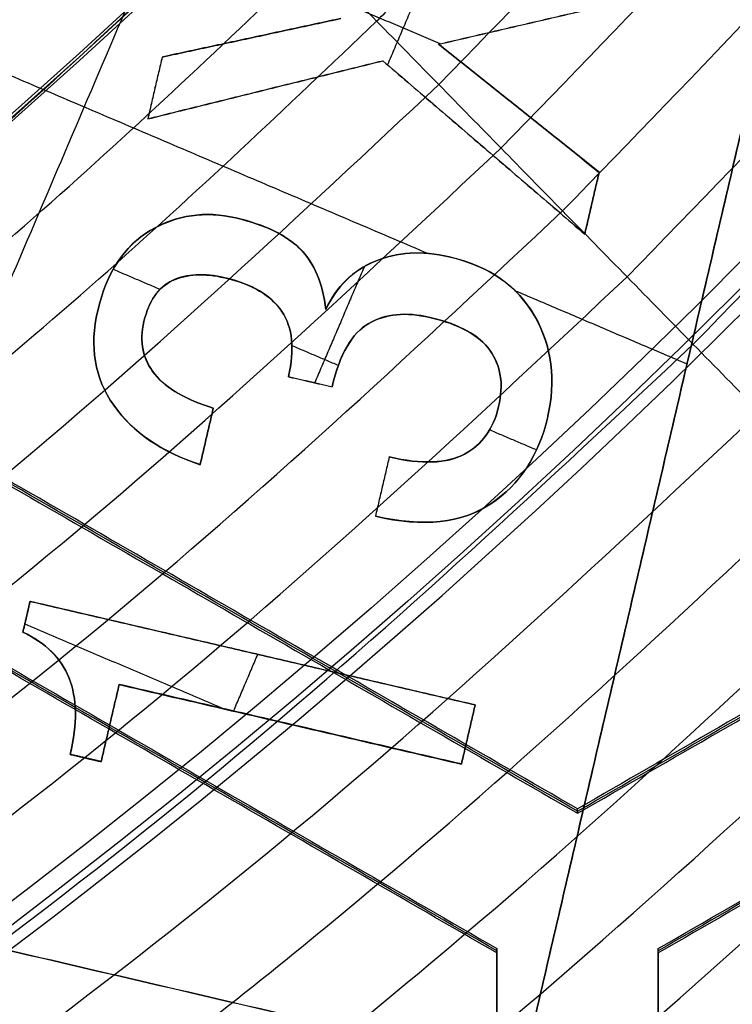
# Model space of a CAD drawing. Header units: millimetres. Extents: x -34.2 to 34.2, y -30.9 to 31.1.
# Tile 40 of 77: x 6.6 to 7.7, y -8.7 to -7.2. Entities that reach past the tile are written whole.
import ezdxf

# ---------------------------------------------------------------- set-up
doc = ezdxf.new("R2010")
doc.units = ezdxf.units.MM
for name, color, linetype, true_color in [('COTAS', 252, 'Continuous', 0x696969), ('IGES level 1', 7, 'Continuous', 0xe5eaed), ('IGES level 14', 7, 'Continuous', 0xffffff), ('IGES level 3', 7, 'Continuous', 0xe5eaed), ('IGES level 5', 7, 'Continuous', 0xe5eaed), ('IGES level 7', 7, 'Continuous', 0xcad1ee), ('IGES level 8', 7, 'Continuous', 0xcad1ee)]:
    doc.layers.add(name, color=color, linetype=linetype, true_color=true_color)

# ---------------------------------------------------------------- blocks, each defined once
blk = doc.blocks.new('Kivi_7w')
at = {"layer": 'IGES level 1'}
for centre, radius in [((0, 0, -0.3), 31), ((0, 0, -1.55), 30.85), ((0, 0, -1.7), 30.7), ((0, 0), 25.75), ((0, 0), 24.25), ((0, 0, -1.7), 23.5)]:
    blk.add_arc(centre, radius, 270, 90, dxfattribs=at)
at = {"layer": 'IGES level 1', "extrusion": (0, 0, -1)}
for centre, radius in [((0, 0, 1.4), 31), ((0, 0, 0.85), 31), ((0, 0, 0.15), 30.85), ((0, 0), 30.7), ((0, 0), 25.75), ((0, 0), 24.25), ((0, 0), 23.5), ((0, 0, 0.85), 23.5)]:
    blk.add_arc(centre, radius, 90, 270, dxfattribs=at)
at = {"layer": 'IGES level 14', "extrusion": (1.96233e-31, -0.002279, -0.999997)}
blk.add_arc((0, -0.0098, -4.6772), 16.5, 90, 270, dxfattribs=at)
at = {"layer": 'IGES level 14', "extrusion": (0, 0.002279, 0.999997)}
blk.add_arc((0, -0.0098, 3.1772), 16.5, 270, 90, dxfattribs=at)
at = {"layer": 'IGES level 14', "extrusion": (-1.33034e-32, 0.002279, 0.999997)}
blk.add_arc((0, -0.0098, 1.6772), 16.5, 270, 90, dxfattribs=at)
at = {"layer": 'IGES level 14'}
for points in [[(7.5, -8.515, 4.6966), (5.75, -7.5047, 4.6943)], [(7.5, -8.5185, 3.1966), (5.75, -7.5081, 3.1943)], [(9.25, -7.5047, 4.6943), (7.5, -8.515, 4.6966)], [(7.5, -8.5185, 3.1966), (9.25, -7.5081, 3.1943)], [(5.75, -7.5115, 1.6943), (7.5, -8.5219, 1.6966)], [(7.5, -8.5219, 1.6966), (9.25, -7.5115, 1.6943)], [(5.625, -7.7212, 4.6948), (7.375, -8.7315, 4.6971)], [(7.625, -8.7315, 4.6971), (9.375, -7.7212, 4.6948)], [(7.375, -8.735, 3.1971), (5.625, -7.7246, 3.1948)], [(7.375, -8.7384, 1.6971), (5.625, -7.728, 1.6948)], [(9.375, -7.7246, 3.1948), (7.625, -8.735, 3.1971)], [(9.375, -7.728, 1.6948), (7.625, -8.7384, 1.6971)], [(7.5, -8.5219, 1.6966), (7.5, -8.515, 4.6966)], [(7.375, -8.7384, 1.6971), (7.375, -8.7315, 4.6971)], [(7.375, -8.7315, 4.6971), (7.375, -10.7523, 4.7017)], [(7.375, -10.7557, 3.2017), (7.375, -8.735, 3.1971)], [(7.375, -10.7591, 1.7017), (7.375, -8.7384, 1.6971)], [(7.625, -8.7384, 1.6971), (7.625, -8.7315, 4.6971)], [(7.625, -10.7523, 4.7017), (7.625, -8.7315, 4.6971)], [(7.625, -10.7557, 3.2017), (7.625, -8.735, 3.1971)], [(7.625, -8.7384, 1.6971), (7.625, -10.7591, 1.7017)]]:
    blk.add_open_spline(points, degree=1, dxfattribs=at)
at = {"layer": 'IGES level 3', "extrusion": (-2.72153e-31, -0.002279, -0.999997)}
blk.add_arc((0, -0.0098, -14.3), 22.5, 90, 270, dxfattribs=at)
at = {"layer": 'IGES level 3', "extrusion": (0, -0.002279, -0.999997)}
for centre, radius in [((0, -0.0098, -6.3), 22.5), ((0, -0.0098, -10.3), 21), ((0, -0.0098, 0.45), 18.625), ((0, -0.0098, -5.3), 17.75), ((0, -0.0098, -2.8), 16.75), ((0, -0.0098, -1.05), 15.75)]:
    blk.add_arc(centre, radius, 90, 270, dxfattribs=at)
at = {"layer": 'IGES level 3', "extrusion": (-2.04356e-31, 0.002279, 0.999997)}
for centre, radius in [((0, -0.0098, -1.7), 22.5), ((0, -0.0098, 1.3), 16.75)]:
    blk.add_arc(centre, radius, 270, 90, dxfattribs=at)
at = {"layer": 'IGES level 3', "extrusion": (-9.81937e-34, -0.002279, -0.999997)}
blk.add_arc((0, -0.0098, 1.7), 22.5, 90, 270, dxfattribs=at)
at = {"layer": 'IGES level 3', "extrusion": (-1.48889e-31, 0.002279, 0.999997)}
blk.add_arc((0, -0.0098, -1.7), 21.5, 270, 90, dxfattribs=at)
at = {"layer": 'IGES level 3', "extrusion": (1.16998e-30, -0.002279, -0.999997)}
blk.add_arc((0, -0.0098, -14.3), 21, 90, 270, dxfattribs=at)
at = {"layer": 'IGES level 3', "extrusion": (-5.37156e-31, 0.002279, 0.999997)}
blk.add_arc((0, -0.0098, 6.3), 21, 270, 90, dxfattribs=at)
at = {"layer": 'IGES level 3', "extrusion": (-7.14045e-33, 0.002279, 0.999997)}
blk.add_arc((0, -0.0098, 6.3), 17.75, 270, 90, dxfattribs=at)
at = {"layer": 'IGES level 3', "extrusion": (4.05774e-31, -0.002279, -0.999997)}
for centre, radius in [((0, -0.0098, -6.3), 17.75), ((0, -0.0098, -4.3), 16.75)]:
    blk.add_arc(centre, radius, 90, 270, dxfattribs=at)
at = {"layer": 'IGES level 3', "extrusion": (9.14671e-32, 0.002279, 0.999997)}
blk.add_arc((0, -0.0098, 4.3), 17.75, 270, 90, dxfattribs=at)
at = {"layer": 'IGES level 3', "extrusion": (7.94042e-31, -0.002279, -0.999997)}
blk.add_arc((0, -0.0098, -1.3), 15.75, 90, 270, dxfattribs=at)
at = {"layer": 'IGES level 3', "extrusion": (3.93449e-31, -0.002279, -0.999997)}
blk.add_arc((0, -0.0098, -0.8), 15.75, 90, 270, dxfattribs=at)
at = {"layer": 'IGES level 5', "extrusion": (-3.67088e-16, 0.002279, 0.999997)}
blk.add_arc((0, -0.0098, 27.8), 25, 270.034, 90.034, dxfattribs=at)
at = {"layer": 'IGES level 5', "extrusion": (0, -0.002279, -0.999997)}
for centre, radius in [((0, -0.0098, -21.3), 25), ((0, -0.0098, -28.05), 24.75), ((0, -0.0098, -12.3), 21.5), ((0, -0.0098, -15.9), 20), ((0, -0.0098, -18.75), 14.5)]:
    blk.add_arc(centre, radius, 89.966, 269.966, dxfattribs=at)
at = {"layer": 'IGES level 5', "extrusion": (3.67088e-16, -0.002279, -0.999997)}
blk.add_arc((0, -0.0098, -14.8), 25, 89.966, 269.966, dxfattribs=at)
at = {"layer": 'IGES level 5', "extrusion": (0, 0.002279, 0.999997)}
for centre, radius in [((0, -0.0098, 14.55), 24.75), ((0, -0.0098, 15.75), 14.25), ((0, -0.0098, 25.8), 13), ((0, -0.0098, 25.8), 10)]:
    blk.add_arc(centre, radius, 270.034, 90.034, dxfattribs=at)
at = {"layer": 'IGES level 5', "extrusion": (3.67064e-16, -0.002279, -0.999997)}
blk.add_arc((0, -0.0098, -28.3), 24.5, 89.966, 269.966, dxfattribs=at)
at = {"layer": 'IGES level 5', "extrusion": (-3.67064e-16, 0.002279, 0.999997)}
blk.add_arc((0, -0.0098, 14.3), 24.5, 270.034, 90.034, dxfattribs=at)
at = {"layer": 'IGES level 5', "extrusion": (3.67093e-16, -0.002279, -0.999997)}
blk.add_arc((0, -0.0098, -14.3), 21.5, 89.966, 269.966, dxfattribs=at)
at = {"layer": 'IGES level 5', "extrusion": (-3.67033e-16, 0.002279, 0.999997)}
blk.add_arc((0, -0.0098, 10.3), 21.5, 270.034, 90.034, dxfattribs=at)
at = {"layer": 'IGES level 5', "extrusion": (-3.67043e-16, 0.002279, 0.999997)}
blk.add_arc((0, -0.0098, 10.3), 21.5, 270.034, 90.034, dxfattribs=at)
at = {"layer": 'IGES level 5', "extrusion": (3.6711e-16, -0.002279, -0.999997)}
blk.add_arc((0, -0.0098, -21.5), 20, 89.966, 269.966, dxfattribs=at)
at = {"layer": 'IGES level 5', "extrusion": (3.67106e-16, -0.002279, -0.999997)}
for centre, radius in [((0, -0.0098, -10.3), 20), ((0, -0.0098, -21.5), 14.5), ((0, -0.0098, -16), 14.5)]:
    blk.add_arc(centre, radius, 89.966, 269.966, dxfattribs=at)
at = {"layer": 'IGES level 5', "extrusion": (-3.67057e-16, 0.002279, 0.999997)}
blk.add_arc((0, -0.0098, 10.3), 20, 270.034, 90.034, dxfattribs=at)
at = {"layer": 'IGES level 5', "extrusion": (-3.67105e-16, 0.002279, 0.999997)}
blk.add_arc((0, -0.0098, 16), 14.5, 270.034, 90.034, dxfattribs=at)
at = {"layer": 'IGES level 5', "extrusion": (-3.66914e-16, 0.002279, 0.999997)}
blk.add_arc((0, -0.0098, 15.5), 14, 270.034, 90.034, dxfattribs=at)
at = {"layer": 'IGES level 5', "extrusion": (3.67134e-16, -0.002279, -0.999997)}
blk.add_arc((0, -0.0098, -28.3), 13, 89.966, 269.966, dxfattribs=at)
at = {"layer": 'IGES level 5', "extrusion": (-3.67134e-16, 0.002279, 0.999997)}
blk.add_arc((0, -0.0098, 23.3), 13, 270.034, 90.034, dxfattribs=at)
at = {"layer": 'IGES level 5', "extrusion": (3.67004e-16, -0.002279, -0.999997)}
blk.add_arc((0, -0.0098, -28.3), 10, 89.966, 269.966, dxfattribs=at)
at = {"layer": 'IGES level 5', "extrusion": (-3.67004e-16, 0.002279, 0.999997)}
blk.add_arc((0, -0.0098, 23.3), 10, 270.034, 90.034, dxfattribs=at)
at = {"layer": 'IGES level 7', "extrusion": (0, 0.002279, 0.999997)}
blk.add_arc((0, -0.0098, 12.575), 13.4234, 301.69688, 72.10915, dxfattribs=at)
at = {"layer": 'IGES level 7', "extrusion": (1.16669e-13, 0.002279, 0.999997)}
blk.add_arc((0, -0.0098, 11.7), 13.3469, 301.69688, 72.10915, dxfattribs=at)
at = {"layer": 'IGES level 7', "extrusion": (1.18565e-08, 0.002279, 0.999997)}
blk.add_arc((0, -0.0098, 11.7), 12.5688, 294.33395, 66.90302, dxfattribs=at)
at = {"layer": 'IGES level 7', "extrusion": (0, -0.002279, -0.999997)}
for centre, radius, start, end in [((0, -0.0098, -12.4969), 11.7719, 113.09698, 244.82698), ((0, -0.0098, -14.475), 13.4463, 162.18779, 238.30312), ((0, -0.0098, -13.6219), 10.9462, 166.35026, 244.07581), ((0, -0.0098, -14.075), 7.625, 179.38458, 307.57612)]:
    blk.add_arc(centre, radius, start, end, dxfattribs=at)
at = {"layer": 'IGES level 7', "extrusion": (4.3247e-11, 0.002279, 0.999997)}
blk.add_arc((0, -0.0098, 13.2939), 10.9749, 296.13499, 66.90302, dxfattribs=at)
at = {"layer": 'IGES level 7', "extrusion": (-6.06592e-13, 0.002279, 0.999997)}
blk.add_arc((0, -0.0098, 13.45), 13.5, 301.69688, 20.13878, dxfattribs=at)
at = {"layer": 'IGES level 7', "extrusion": (5.04475e-16, -0.002279, -0.999997)}
blk.add_arc((0, -0.0098, -15.5), 13.3926, 162.27171, 238.30312, dxfattribs=at)
at = {"layer": 'IGES level 7', "extrusion": (3.81857e-08, -0.002279, -0.999997)}
blk.add_arc((0, -0.0098, -13.95), 10.9175, 167.12669, 244.20128, dxfattribs=at)
at = {"layer": 'IGES level 7', "extrusion": (1.71916e-11, 0.002279, 0.999997)}
blk.add_arc((0, -0.0098, 13.95), 7.75, 231.41725, 1.31596, dxfattribs=at)
at = {"layer": 'IGES level 7', "extrusion": (5.66668e-16, -0.002279, -0.999997)}
blk.add_arc((0, -0.0098, -14.2), 7.5, 180.11539, 306.51508, dxfattribs=at)
at = {"layer": 'IGES level 7'}
for points, degree in [([(7.415, -8.9195, 15.5204), (8.0042, -6.3871, 15.5146)], 1), ([(8.0042, -6.3872, 15.4646), (7.415, -8.9196, 15.4704)], 1), ([(8.0042, -6.3873, 15.4146), (7.415, -8.9197, 15.4204)], 1), ([(6.2178, -8.6411, 15.4197), (6.9615, -6.8972, 15.4157)], 1), ([(7.2869, -7.3291, 15.5167), (7.0559, -7.2306, 15.5165)], 1), ([(7.2503, -7.2562, 15.5166), (7.2054, -7.3615, 15.5168)], 1), ([(7.2846, -7.3296, 15.5167), (7.5965, -7.257, 15.5166)], 1), ([(7.2846, -7.3297, 15.4667), (7.5965, -7.2571, 15.4666)], 1), ([(7.2846, -7.3298, 15.4167), (7.5965, -7.2572, 15.4166)], 1), ([(6.3962, -7.2822, 15.4166), (7.2687, -7.6542, 15.4175)], 1), ([(7.1329, -7.2898, 15.5166), (6.8562, -7.3495, 15.5168)], 1), ([(6.8562, -7.3496, 15.4668), (7.1329, -7.2899, 15.4666)], 1), ([(7.1329, -7.29, 15.4166), (6.8562, -7.3498, 15.4168)], 1), ([(7.4405, -7.2933, 15.5167), (7.4405, -7.2935, 15.4167)], 1), ([(6.9946, -7.3199, 15.4167), (6.9946, -7.3197, 15.5167)], 1), ([(7.2846, -7.3298, 15.4167), (7.2846, -7.3296, 15.5167)], 1), ([(7.5334, -7.5282, 15.5172), (7.2846, -7.3296, 15.5167)], 1), ([(7.2846, -7.3297, 15.4667), (7.5334, -7.5283, 15.4672)], 1), ([(7.5334, -7.5284, 15.4172), (7.2846, -7.3298, 15.4167)], 1), ([(6.8562, -7.3495, 15.5168), (6.834, -7.4452, 15.517)], 1), ([(6.8562, -7.3496, 15.4668), (6.834, -7.4453, 15.467)], 1), ([(6.8562, -7.3498, 15.4168), (6.834, -7.4455, 15.417)], 1), ([(6.834, -7.4452, 15.517), (7.1981, -7.3552, 15.5168)], 1), ([(6.834, -7.4453, 15.467), (7.1981, -7.3553, 15.4668)], 1), ([(6.834, -7.4455, 15.417), (7.1981, -7.3554, 15.4168)], 1), ([(6.8562, -7.3498, 15.4168), (6.8562, -7.3495, 15.5168)], 1), ([(7.1981, -7.3554, 15.4168), (7.1981, -7.3552, 15.5168)], 1), ([(7.1981, -7.3552, 15.5168), (7.5111, -7.6238, 15.5174)], 1), ([(7.1981, -7.3553, 15.4668), (7.5111, -7.624, 15.4674)], 1), ([(7.1981, -7.3554, 15.4168), (7.5111, -7.6241, 15.4174)], 1), ([(6.8451, -7.3976, 15.4169), (6.8451, -7.3974, 15.5169)], 1), ([(7.016, -7.4002, 15.5169), (7.016, -7.4004, 15.4169)], 1), ([(7.409, -7.4291, 15.417), (7.409, -7.4289, 15.517)], 1), ([(6.834, -7.4455, 15.417), (6.834, -7.4452, 15.517)], 1), ([(7.3546, -7.4897, 15.4171), (7.3546, -7.4895, 15.5171)], 1), ([(7.5111, -7.6238, 15.5174), (7.5334, -7.5282, 15.5172)], 1), ([(7.5334, -7.5283, 15.4672), (7.5111, -7.624, 15.4674)], 1), ([(7.5111, -7.6241, 15.4174), (7.5334, -7.5284, 15.4172)], 1), ([(7.5334, -7.5284, 15.4172), (7.5334, -7.5282, 15.5172)], 1), ([(7.5222, -7.5762, 15.4173), (7.5222, -7.576, 15.5173)], 1), ([(6.9704, -7.5989, 15.5173), (6.9704, -7.5991, 15.4173)], 1), ([(6.8378, -7.6185, 15.5174), (6.8378, -7.6187, 15.4174)], 1), ([(7.5111, -7.6241, 15.4174), (7.5111, -7.6238, 15.5174)], 1), ([(7.0706, -7.6474, 15.5175), (7.0706, -7.6477, 15.4175)], 1), ([(7.3012, -7.6591, 15.5175), (7.3012, -7.6593, 15.4175)], 1), ([(7.7096, -7.6535, 15.4175), (7.7096, -7.6533, 15.5175)], 1), ([(7.1696, -7.6741, 15.5175), (7.0927, -7.8543, 15.5179)], 1), ([(7.1098, -7.7407, 15.5177), (7.1265, -7.7054, 15.5176), (7.1518, -7.6803, 15.5175), (7.1861, -7.666, 15.5175)], 3), ([(7.1098, -7.7408, 15.4677), (7.1265, -7.7055, 15.4676), (7.1518, -7.6804, 15.4675), (7.1861, -7.6661, 15.4675)], 3), ([(7.1861, -7.6663, 15.4175), (7.1518, -7.6806, 15.4175), (7.1265, -7.7056, 15.4176), (7.1098, -7.7409, 15.4177)], 3), ([(7.1861, -7.6663, 15.4175), (7.1861, -7.666, 15.5175)], 1), ([(6.8527, -7.7097, 15.5176), (6.78, -7.6787, 15.5175)], 1), ([(6.9532, -7.6916, 15.5176), (6.9532, -7.6919, 15.4176)], 1), ([(6.8722, -7.6961, 15.4176), (6.8722, -7.6958, 15.5176)], 1), ([(7.1413, -7.6955, 15.5176), (7.1413, -7.6957, 15.4176)], 1), ([(7.4022, -7.7112, 15.4176), (7.6696, -7.8252, 15.4179)], 1), ([(6.7563, -7.7426, 15.5177), (6.7563, -7.7428, 15.4177)], 1), ([(7.0417, -7.7438, 15.5177), (7.0417, -7.744, 15.4177)], 1), ([(7.1098, -7.7407, 15.5177), (7.1098, -7.7409, 15.4177)], 1), ([(7.271, -7.753, 15.5177), (7.271, -7.7532, 15.4177)], 1), ([(7.4333, -7.7507, 15.5177), (7.4333, -7.751, 15.4177)], 1), ([(6.8281, -7.7593, 15.5177), (6.8281, -7.7595, 15.4177)], 1), ([(7.1762, -7.7624, 15.5177), (7.1762, -7.7627, 15.4177)], 1), ([(7.1293, -7.8277, 15.5179), (7.0572, -7.797, 15.5178)], 1), ([(7.3642, -7.804, 15.5178), (7.3642, -7.8042, 15.4178)], 1), ([(6.8447, -7.841, 15.5179), (6.8633, -7.8634, 15.518), (6.8937, -7.8811, 15.518), (6.9355, -7.8936, 15.518)], 3), ([(6.8447, -7.8412, 15.4179), (6.8447, -7.841, 15.5179)], 1), ([(6.8447, -7.8411, 15.4679), (6.8633, -7.8635, 15.468), (6.8937, -7.8812, 15.468), (6.9355, -7.8937, 15.468)], 3), ([(6.9355, -7.8938, 15.418), (6.8937, -7.8813, 15.418), (6.8633, -7.8636, 15.418), (6.8447, -7.8412, 15.4179)], 3), ([(7.0519, -7.8451, 15.4179), (7.0519, -7.8448, 15.5179)], 1), ([(7.0519, -7.8448, 15.5179), (7.1197, -7.8606, 15.5179)], 1), ([(7.0519, -7.8449, 15.4679), (7.1197, -7.8607, 15.4679)], 1), ([(7.0519, -7.8451, 15.4179), (7.1197, -7.8608, 15.4179)], 1), ([(7.0858, -7.8527, 15.5179), (7.0858, -7.8529, 15.4179)], 1), ([(6.8814, -7.871, 15.518), (6.8814, -7.8712, 15.418)], 1), ([(7.1197, -7.8608, 15.4179), (7.1197, -7.8606, 15.5179)], 1), ([(6.7811, -7.8892, 15.518), (6.7811, -7.8894, 15.418)], 1), ([(6.9151, -7.9813, 15.5182), (6.9355, -7.8936, 15.518)], 1), ([(6.9355, -7.8937, 15.468), (6.9151, -7.9814, 15.4682)], 1), ([(6.9151, -7.9815, 15.4182), (6.9355, -7.8938, 15.418)], 1), ([(6.9355, -7.8938, 15.418), (6.9355, -7.8936, 15.518)], 1), ([(7.3776, -7.8912, 15.518), (7.3776, -7.8915, 15.418)], 1), ([(7.4533, -7.9089, 15.5181), (7.4533, -7.9091, 15.4181)], 1), ([(7.4362, -7.9586, 15.5182), (7.3637, -7.9277, 15.5181)], 1), ([(6.9253, -7.9377, 15.4181), (6.9253, -7.9374, 15.5181)], 1), ([(7.3247, -7.965, 15.5182), (7.3247, -7.9653, 15.4182)], 1), ([(6.9151, -7.9815, 15.4182), (6.9151, -7.9813, 15.5182)], 1), ([(7.2081, -7.9694, 15.5182), (7.1867, -8.0612, 15.5184)], 1), ([(7.2081, -7.9695, 15.4682), (7.1867, -8.0613, 15.4684)], 1), ([(7.2081, -7.9697, 15.4182), (7.1867, -8.0614, 15.4184)], 1), ([(7.2081, -7.9697, 15.4182), (7.2081, -7.9694, 15.5182)], 1), ([(7.1974, -8.0155, 15.4183), (7.1974, -8.0153, 15.5183)], 1), ([(7.3656, -8.0419, 15.5184), (7.3656, -8.0422, 15.4184)], 1), ([(7.1867, -8.0614, 15.4184), (7.1867, -8.0612, 15.5184)], 1), ([(6.6404, -8.241, 15.5188), (6.6515, -8.1932, 15.5187)], 1), ([(6.6515, -8.1933, 15.4687), (6.6404, -8.2411, 15.4688)], 1), ([(6.6515, -8.1934, 15.4187), (6.6404, -8.2412, 15.4188)], 1), ([(6.6515, -8.1934, 15.4187), (6.6515, -8.1932, 15.5187)], 1), ([(6.6515, -8.1932, 15.5187), (7.3413, -8.3537, 15.5191)], 1), ([(6.6515, -8.1933, 15.4687), (7.3413, -8.3538, 15.4691)], 1), ([(7.3413, -8.3539, 15.4191), (6.6515, -8.1934, 15.4187)], 1), ([(6.6459, -8.2173, 15.4188), (6.6459, -8.2171, 15.5188)], 1), ([(6.6404, -8.241, 15.5188), (6.6404, -8.2412, 15.4188)], 1), ([(6.6433, -8.2282, 15.5188), (6.9519, -8.3598, 15.5191)], 1), ([(6.967, -8.3633, 15.5191), (7.0045, -8.2753, 15.5189)], 1), ([(6.9964, -8.2736, 15.4189), (6.9964, -8.2734, 15.5189)], 1), ([(6.712, -8.3123, 15.519), (6.712, -8.3125, 15.419)], 1), ([(6.7896, -8.322, 15.519), (6.7617, -8.4416, 15.5193)], 1), ([(6.7896, -8.3221, 15.469), (6.7617, -8.4418, 15.4693)], 1), ([(6.7617, -8.4419, 15.4193), (6.7896, -8.3223, 15.419)], 1), ([(6.7896, -8.3223, 15.419), (6.7896, -8.322, 15.519)], 1), ([(7.32, -8.4454, 15.5193), (6.7896, -8.322, 15.519)], 1), ([(6.7896, -8.3221, 15.469), (7.32, -8.4455, 15.4693)], 1), ([(6.7896, -8.3223, 15.419), (7.32, -8.4457, 15.4193)], 1), ([(7.3413, -8.3537, 15.5191), (7.32, -8.4454, 15.5193)], 1), ([(7.3413, -8.3538, 15.4691), (7.32, -8.4455, 15.4693)], 1), ([(7.32, -8.4457, 15.4193), (7.3413, -8.3539, 15.4191)], 1), ([(7.3413, -8.3539, 15.4191), (7.3413, -8.3537, 15.5191)], 1), ([(6.7756, -8.3821, 15.4191), (6.7756, -8.3818, 15.5191)], 1), ([(7.0548, -8.3837, 15.5191), (7.0548, -8.384, 15.4191)], 1), ([(7.3306, -8.3998, 15.4192), (7.3306, -8.3995, 15.5192)], 1), ([(6.7139, -8.4307, 15.4192), (6.7139, -8.4305, 15.5192)], 1), ([(6.7617, -8.4416, 15.5193), (6.7139, -8.4305, 15.5192)], 1), ([(6.7139, -8.4306, 15.4692), (6.7617, -8.4418, 15.4693)], 1), ([(6.7139, -8.4307, 15.4192), (6.7617, -8.4419, 15.4193)], 1), ([(6.7378, -8.4361, 15.5193), (6.7378, -8.4363, 15.4193)], 1), ([(6.7617, -8.4419, 15.4193), (6.7617, -8.4416, 15.5193)], 1), ([(7.32, -8.4457, 15.4193), (7.32, -8.4454, 15.5193)], 1), ([(5.467, -8.4663, 15.5193), (7.415, -8.9195, 15.5204)], 1), ([(5.467, -8.4664, 15.4693), (7.415, -8.9196, 15.4704)], 1), ([(7.415, -8.9197, 15.4204), (5.467, -8.4665, 15.4193)], 1)]:
    blk.add_open_spline(points, degree=degree, dxfattribs=at)
for points, knots in [([(7.1098, -7.7407, 15.5177), (7.1052, -7.7004, 15.5176), (7.0921, -7.6692, 15.5175), (7.0491, -7.6257, 15.5174), (7.0156, -7.6094, 15.5174), (6.9226, -7.5878, 15.5173), (6.8785, -7.5943, 15.5173), (6.7971, -7.6427, 15.5174), (6.7699, -7.6841, 15.5175), (6.7434, -7.7983, 15.5178), (6.7515, -7.8474, 15.5179), (6.8106, -7.9309, 15.5181), (6.8553, -7.9616, 15.5182), (6.9151, -7.9813, 15.5182)], [-1, -1, -1, -1, -0.836801, -0.836801, -0.673603, -0.673603, -0.500963, -0.500963, -0.328323, -0.328323, -0.163957, -0.163957, 0, 0, 0, 0]), ([(6.9151, -7.9814, 15.4682), (6.8553, -7.9617, 15.4682), (6.8106, -7.931, 15.4681), (6.7515, -7.8475, 15.4679), (6.7434, -7.7984, 15.4678), (6.7699, -7.6842, 15.4675), (6.7971, -7.6428, 15.4674), (6.8785, -7.5944, 15.4673), (6.9226, -7.5879, 15.4673), (7.0156, -7.6095, 15.4674), (7.0491, -7.6258, 15.4674), (7.0921, -7.6693, 15.4675), (7.1052, -7.7005, 15.4676), (7.1098, -7.7408, 15.4677)], [0, 0, 0, 0, 0.163957, 0.163957, 0.328323, 0.328323, 0.500963, 0.500963, 0.673603, 0.673603, 0.836801, 0.836801, 1, 1, 1, 1]), ([(7.1098, -7.7409, 15.4177), (7.1052, -7.7006, 15.4176), (7.0921, -7.6694, 15.4175), (7.0491, -7.6259, 15.4174), (7.0156, -7.6097, 15.4174), (6.9226, -7.588, 15.4173), (6.8785, -7.5945, 15.4173), (6.7971, -7.6429, 15.4174), (6.7699, -7.6843, 15.4175), (6.7434, -7.7985, 15.4178), (6.7515, -7.8476, 15.4179), (6.8106, -7.9312, 15.4181), (6.8553, -7.9618, 15.4182), (6.9151, -7.9815, 15.4182)], [-1, -1, -1, -1, -0.836801, -0.836801, -0.673603, -0.673603, -0.500963, -0.500963, -0.328323, -0.328323, -0.163957, -0.163957, 0, 0, 0, 0]), ([(7.1861, -7.666, 15.5175), (7.2202, -7.6515, 15.5175), (7.2585, -7.6492, 15.5175), (7.3623, -7.6733, 15.5175), (7.4064, -7.7039, 15.5176), (7.4603, -7.7977, 15.5178), (7.4669, -7.8504, 15.5179), (7.4397, -7.9674, 15.5182), (7.4105, -8.0116, 15.5183), (7.3208, -8.0722, 15.5184), (7.2611, -8.0785, 15.5184), (7.1867, -8.0612, 15.5184)], [0, 0, 0, 0, 0.148273, 0.148273, 0.360928, 0.360928, 0.574137, 0.574137, 0.787345, 0.787345, 1, 1, 1, 1]), ([(7.1861, -7.6661, 15.4675), (7.2202, -7.6516, 15.4675), (7.2585, -7.6493, 15.4675), (7.3623, -7.6735, 15.4675), (7.4064, -7.704, 15.4676), (7.4603, -7.7978, 15.4678), (7.4669, -7.8505, 15.4679), (7.4397, -7.9675, 15.4682), (7.4105, -8.0117, 15.4683), (7.3208, -8.0723, 15.4684), (7.2611, -8.0786, 15.4684), (7.1867, -8.0613, 15.4684)], [0, 0, 0, 0, 0.148273, 0.148273, 0.360928, 0.360928, 0.574137, 0.574137, 0.787345, 0.787345, 1, 1, 1, 1]), ([(7.1867, -8.0614, 15.4184), (7.2611, -8.0787, 15.4184), (7.3208, -8.0724, 15.4184), (7.4105, -8.0118, 15.4183), (7.4397, -7.9676, 15.4182), (7.4669, -7.8506, 15.4179), (7.4603, -7.7979, 15.4178), (7.4064, -7.7041, 15.4176), (7.3623, -7.6736, 15.4175), (7.2585, -7.6494, 15.4175), (7.2202, -7.6517, 15.4175), (7.1861, -7.6663, 15.4175)], [-1, -1, -1, -1, -0.787345, -0.787345, -0.574137, -0.574137, -0.360928, -0.360928, -0.148273, -0.148273, 0, 0, 0, 0]), ([(7.0519, -7.8448, 15.5179), (7.0618, -7.8024, 15.5178), (7.0584, -7.7687, 15.5177), (7.0251, -7.7189, 15.5176), (6.9956, -7.7015, 15.5176), (6.9212, -7.6842, 15.5175), (6.8943, -7.6856, 15.5175), (6.8722, -7.6958, 15.5176)], [0, 0, 0, 0, 0.36428, 0.36428, 0.726864, 0.726864, 1, 1, 1, 1]), ([(7.0519, -7.8449, 15.4679), (7.0618, -7.8025, 15.4678), (7.0584, -7.7688, 15.4677), (7.0251, -7.719, 15.4676), (6.9956, -7.7016, 15.4676), (6.9212, -7.6843, 15.4675), (6.8943, -7.6857, 15.4675), (6.8722, -7.696, 15.4676)], [0, 0, 0, 0, 0.36428, 0.36428, 0.726864, 0.726864, 1, 1, 1, 1]), ([(6.8722, -7.6961, 15.4176), (6.8943, -7.6858, 15.4175), (6.9212, -7.6844, 15.4175), (6.9956, -7.7017, 15.4176), (7.0251, -7.7191, 15.4176), (7.0584, -7.7689, 15.4177), (7.0618, -7.8026, 15.4178), (7.0519, -7.8451, 15.4179)], [-1, -1, -1, -1, -0.726864, -0.726864, -0.36428, -0.36428, 0, 0, 0, 0]), ([(6.8722, -7.6958, 15.5176), (6.8503, -7.7063, 15.5176), (6.8355, -7.7273, 15.5176), (6.8206, -7.7912, 15.5178), (6.8264, -7.8184, 15.5178), (6.8447, -7.841, 15.5179)], [0, 0, 0, 0, 0.5, 0.5, 1, 1, 1, 1]), ([(6.8722, -7.696, 15.4676), (6.8503, -7.7064, 15.4676), (6.8355, -7.7274, 15.4676), (6.8206, -7.7913, 15.4678), (6.8264, -7.8185, 15.4678), (6.8447, -7.8411, 15.4679)], [0, 0, 0, 0, 0.5, 0.5, 1, 1, 1, 1]), ([(6.8447, -7.8412, 15.4179), (6.8264, -7.8186, 15.4178), (6.8206, -7.7915, 15.4178), (6.8355, -7.7275, 15.4176), (6.8503, -7.7065, 15.4176), (6.8722, -7.6961, 15.4176)], [-1, -1, -1, -1, -0.5, -0.5, 0, 0, 0, 0]), ([(7.1197, -7.8606, 15.5179), (7.1315, -7.8101, 15.5178), (7.1503, -7.7775, 15.5178), (7.2022, -7.7474, 15.5177), (7.2337, -7.7443, 15.5177), (7.3163, -7.7635, 15.5177), (7.3473, -7.7805, 15.5178), (7.3811, -7.8277, 15.5179), (7.3856, -7.8567, 15.5179), (7.3695, -7.9258, 15.5181), (7.352, -7.9503, 15.5181), (7.2975, -7.9798, 15.5182), (7.2585, -7.9812, 15.5182), (7.2081, -7.9694, 15.5182)], [-1, -1, -1, -1, -0.854138, -0.854138, -0.708277, -0.708277, -0.531784, -0.531784, -0.354523, -0.354523, -0.177261, -0.177261, 0, 0, 0, 0]), ([(7.2081, -7.9695, 15.4682), (7.2585, -7.9813, 15.4682), (7.2975, -7.9799, 15.4682), (7.352, -7.9504, 15.4681), (7.3695, -7.9259, 15.4681), (7.3856, -7.8568, 15.4679), (7.3811, -7.8278, 15.4679), (7.3473, -7.7806, 15.4678), (7.3163, -7.7636, 15.4677), (7.2337, -7.7444, 15.4677), (7.2022, -7.7475, 15.4677), (7.1503, -7.7776, 15.4678), (7.1315, -7.8103, 15.4678), (7.1197, -7.8607, 15.4679)], [0, 0, 0, 0, 0.177261, 0.177261, 0.354523, 0.354523, 0.531784, 0.531784, 0.708277, 0.708277, 0.854138, 0.854138, 1, 1, 1, 1]), ([(7.1197, -7.8608, 15.4179), (7.1315, -7.8104, 15.4178), (7.1503, -7.7777, 15.4178), (7.2022, -7.7476, 15.4177), (7.2337, -7.7445, 15.4177), (7.3163, -7.7637, 15.4177), (7.3473, -7.7807, 15.4178), (7.3811, -7.8279, 15.4179), (7.3856, -7.8569, 15.4179), (7.3695, -7.926, 15.4181), (7.352, -7.9505, 15.4181), (7.2975, -7.98, 15.4182), (7.2585, -7.9814, 15.4182), (7.2081, -7.9697, 15.4182)], [-1, -1, -1, -1, -0.854138, -0.854138, -0.708277, -0.708277, -0.531784, -0.531784, -0.354523, -0.354523, -0.177261, -0.177261, 0, 0, 0, 0]), ([(6.7139, -8.4305, 15.5192), (6.725, -8.3827, 15.5191), (6.7243, -8.3433, 15.519), (6.6998, -8.2813, 15.5189), (6.6757, -8.2577, 15.5188), (6.6404, -8.241, 15.5188)], [0, 0, 0, 0, 0.500356, 0.500356, 1, 1, 1, 1]), ([(6.7139, -8.4306, 15.4692), (6.725, -8.3828, 15.4691), (6.7243, -8.3434, 15.469), (6.6998, -8.2814, 15.4689), (6.6757, -8.2578, 15.4688), (6.6404, -8.2411, 15.4688)], [0, 0, 0, 0, 0.500356, 0.500356, 1, 1, 1, 1]), ([(6.6404, -8.2412, 15.4188), (6.6757, -8.2579, 15.4188), (6.6998, -8.2815, 15.4189), (6.7243, -8.3435, 15.419), (6.725, -8.3829, 15.4191), (6.7139, -8.4307, 15.4192)], [-1, -1, -1, -1, -0.500356, -0.500356, 0, 0, 0, 0])]:
    blk.add_open_spline(points, degree=3, knots=knots, dxfattribs=at)
at = {"layer": 'IGES level 8', "extrusion": (0, -0.002279, -0.999997)}
for start, end in [(293.09698, 113.09698), (113.09698, 293.09698)]:
    blk.add_arc((0, -0.0098, -5.2), 17.5, start, end, dxfattribs=at)
at = {"layer": 'IGES level 8', "extrusion": (5.85261e-15, 0.002279, 0.999997)}
blk.add_arc((0, -0.0098, 4.45), 17.5, 66.90302, 246.90302, dxfattribs=at)
at = {"layer": 'IGES level 8', "extrusion": (6.98883e-15, -0.002279, -0.999997)}
blk.add_arc((0, -0.0098, -4.45), 17.5, 113.09698, 293.09698, dxfattribs=at)
at = {"layer": 'IGES level 8', "extrusion": (0, 0.002279, 0.999997)}
blk.add_arc((0, -0.0098, 10.4467), 8.9411, 246.90302, 66.90302, dxfattribs=at)
at = {"layer": 'IGES level 8', "extrusion": (-7.09752e-14, 0.002279, 0.999997)}
blk.add_arc((0.0014, -0.0085, 13.95), 9.0724, 299.86892, 325.56192, dxfattribs=at)
at = {"layer": 'IGES level 8', "extrusion": (-1.73527e-16, -0.002279, -0.999997)}
blk.add_arc((0, -0.0098, -13.95), 9.6012, 225.49698, 240.11947, dxfattribs=at)
at = {"layer": 'IGES level 8', "extrusion": (5.91211e-16, -0.002279, -0.999997)}
blk.add_arc((0, -0.0098, -5.95), 17.5, 209.65941, 286.53456, dxfattribs=at)
at = {"layer": 'IGES level 8'}
blk.add_open_spline([(-6.8651, -16.0969, 4.4867), (6.8651, 16.0975, 4.4133)], degree=1, dxfattribs=at)
for points, weights in [([(7.9205, -13.6581, 5.9811), (35.2442, 2.1828, 5.945), (19.4032, 29.5065, 5.8828), (-7.9205, 13.6656, 5.9189)], [1, 0.333333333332, 0.333333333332, 1]), ([(7.8531, -13.5414, 6.2145), (34.9445, 2.1648, 6.1787), (19.2383, 29.2561, 6.1169), (-7.8531, 13.55, 6.1527)], [1, 0.333333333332, 0.333333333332, 1]), ([(7.7616, -13.3828, 6.5181), (34.5372, 2.1403, 6.4827), (19.014, 28.9159, 6.4216), (-7.7616, 13.3928, 6.457)], [1, 0.333333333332, 0.333333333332, 1]), ([(7.67, -13.2242, 6.8073), (34.1299, 2.1158, 6.7723), (18.7898, 28.5756, 6.712), (-7.67, 13.2355, 6.747)], [1, 0.333333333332, 0.333333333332, 1]), ([(7.5785, -13.0657, 7.0835), (33.7226, 2.0913, 7.0489), (18.5656, 28.2353, 6.9893), (-7.5785, 13.0783, 7.0239)], [1, 0.333333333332, 0.333333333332, 1]), ([(7.487, -12.9072, 7.3477), (33.3153, 2.0667, 7.3136), (18.3413, 27.8949, 7.2547), (-7.487, 12.921, 7.2888)], [1, 0.333333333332, 0.333333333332, 1]), ([(7.3954, -12.7488, 7.601), (32.908, 2.0421, 7.5673), (18.1171, 27.5545, 7.5092), (-7.3954, 12.7637, 7.5429)], [1, 0.333333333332, 0.333333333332, 1]), ([(7.3039, -12.5903, 7.8443), (32.5007, 2.0175, 7.811), (17.8929, 27.2142, 7.7536), (-7.3039, 12.6064, 7.7869)], [1, 0.333333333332, 0.333333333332, 1]), ([(7.219, -12.4434, 8.0617), (32.1228, 1.9946, 8.0288), (17.6848, 26.8983, 7.9721), (-7.219, 12.4604, 8.005)], [1, 0.333333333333, 0.333333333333, 1]), ([(7.1422, -12.3103, 8.3036), (31.7809, 1.974, 8.271), (17.4966, 26.6127, 8.2149), (-7.1422, 12.3284, 8.2474)], [1, 0.333333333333, 0.333333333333, 1]), ([(7.0569, -12.1626, 8.5603), (31.4015, 1.9511, 8.5281), (17.2877, 26.2957, 8.4726), (-7.0569, 12.1819, 8.5048)], [1, 0.333333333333, 0.333333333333, 1]), ([(6.9716, -12.015, 8.8057), (31.0221, 1.9282, 8.7739), (17.0788, 25.9786, 8.7191), (-6.9716, 12.0354, 8.7509)], [1, 0.333333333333, 0.333333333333, 1]), ([(6.8864, -11.8674, 9.0409), (30.6427, 1.9053, 9.0095), (16.87, 25.6616, 8.9554), (-6.8864, 11.8889, 8.9868)], [1, 0.333333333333, 0.333333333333, 1]), ([(6.8011, -11.7198, 9.2668), (30.2633, 1.8824, 9.2358), (16.6611, 25.3445, 9.1823), (-6.8011, 11.7423, 9.2133)], [1, 0.333333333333, 0.333333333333, 1]), ([(6.7158, -11.5722, 9.4842), (29.8839, 1.8594, 9.4536), (16.4522, 25.0274, 9.4008), (-6.7158, 11.5957, 9.4314)], [1, 0.333333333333, 0.333333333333, 1]), ([(6.6306, -11.4247, 9.6936), (29.5045, 1.8364, 9.6634), (16.2433, 24.7103, 9.6113), (-6.6306, 11.4492, 9.6415)], [1, 0.333333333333, 0.333333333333, 1]), ([(-6.5521, 11.3143, 9.8283), (9.8391, 20.8171, 9.8066), (25.2951, 6.5562, 9.8391), (9.1569, -9.3045, 9.8753)], [1, 0.408106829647, 0.34171994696, 0.800839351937]), ([(9.0489, -9.194, 10.1039), (27.4633, 8.9037, 10.0626), (9.3656, 27.3181, 10.0207), (-9.0489, 9.2204, 10.0619)], [1, 0.333333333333, 0.333333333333, 1]), ([(8.9385, -9.0812, 10.3262), (27.1283, 8.7957, 10.2855), (9.2513, 26.9855, 10.244), (-8.9385, 9.1086, 10.2847)], [1, 0.333333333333, 0.333333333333, 1]), ([(8.8281, -8.9684, 10.5381), (26.7932, 8.6877, 10.4979), (9.1371, 26.6528, 10.4569), (-8.8281, 8.9967, 10.4972)], [1, 0.333333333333, 0.333333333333, 1]), ([(8.7177, -8.8556, 10.7406), (26.4581, 8.5797, 10.7008), (9.0228, 26.3202, 10.6604), (-8.7177, 8.8848, 10.7001)], [1, 0.333333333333, 0.333333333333, 1]), ([(-7.1422, 12.3284, 8.2474), (-31.7809, -1.9559, 8.28), (-17.4966, -26.5946, 8.3361), (7.1422, -12.3103, 8.3036)], [1, 0.333333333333, 0.333333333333, 1]), ([(8.6073, -8.7428, 10.9343), (26.1231, 8.4717, 10.8951), (8.9085, 25.9875, 10.8552), (-8.6073, 8.773, 10.8944)], [1, 0.333333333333, 0.333333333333, 1]), ([(-7.0569, 12.1819, 8.5048), (-31.4015, -1.9318, 8.5369), (-17.2877, -26.2764, 8.5924), (7.0569, -12.1626, 8.5603)], [1, 0.333333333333, 0.333333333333, 1]), ([(8.4969, -8.6301, 11.12), (25.788, 8.3637, 11.0813), (8.7943, 25.6548, 11.0419), (-8.4969, 8.6611, 11.0806)], [1, 0.333333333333, 0.333333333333, 1]), ([(-6.9716, 12.0354, 8.7509), (-31.0221, -1.9078, 8.7827), (-17.0788, -25.9582, 8.8375), (6.9716, -12.015, 8.8057)], [1, 0.333333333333, 0.333333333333, 1]), ([(8.3865, -8.5173, 11.2982), (25.453, 8.2556, 11.26), (8.68, 25.322, 11.2211), (-8.3865, 8.5491, 11.2593)], [1, 0.333333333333, 0.333333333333, 1]), ([(-6.8864, 11.8889, 8.9868), (-30.6427, -1.8838, 9.0182), (-16.87, -25.6401, 9.0723), (6.8864, -11.8674, 9.0409)], [1, 0.333333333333, 0.333333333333, 1]), ([(8.2837, -8.4124, 11.4575), (25.1412, 8.155, 11.4198), (8.5737, 25.0124, 11.3813), (-8.2837, 8.445, 11.4191)], [1, 0.333333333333, 0.333333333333, 1]), ([(-6.8011, 11.7423, 9.2133), (-30.2633, -1.8598, 9.2443), (-16.6611, -25.322, 9.2978), (6.8011, -11.7198, 9.2668)], [1, 0.333333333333, 0.333333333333, 1]), ([(8.1918, -8.3185, 11.6359), (24.8621, 8.0651, 11.5986), (8.4785, 24.7353, 11.5606), (-8.1918, 8.3518, 11.5979)], [1, 0.333333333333, 0.333333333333, 1]), ([(-6.7158, 11.5957, 9.4314), (-29.8839, -1.8359, 9.462), (-16.4522, -25.0039, 9.5148), (6.7158, -11.5722, 9.4842)], [1, 0.333333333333, 0.333333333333, 1]), ([(8.0893, -8.2137, 11.8265), (24.551, 7.9648, 11.7896), (8.3724, 24.4264, 11.7521), (-8.0893, 8.2479, 11.7889)], [1, 0.333333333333, 0.333333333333, 1]), ([(7.9868, -8.109, 12.0089), (24.2398, 7.8645, 11.9725), (8.2663, 24.1175, 11.9354), (-7.9868, 8.144, 11.9718)], [1, 0.333333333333, 0.333333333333, 1]), ([(7.8842, -8.0043, 12.1838), (23.9287, 7.7642, 12.1479), (8.1602, 23.8086, 12.1113), (-7.8842, 8.0401, 12.1473)], [1, 0.333333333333, 0.333333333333, 1]), ([(7.7817, -7.8996, 12.3518), (23.6176, 7.6638, 12.3163), (8.0541, 23.4996, 12.2802), (-7.7817, 7.9362, 12.3157)], [1, 0.333333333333, 0.333333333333, 1]), ([(7.6792, -7.7949, 12.5132), (23.3064, 7.5635, 12.4782), (7.948, 23.1907, 12.4426), (-7.6792, 7.8323, 12.4776)], [1, 0.333333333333, 0.333333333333, 1]), ([(7.5767, -7.6903, 12.6683), (22.9953, 7.4631, 12.6338), (7.8419, 22.8817, 12.5986), (-7.5767, 7.7283, 12.6332)], [1, 0.333333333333, 0.333333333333, 1]), ([(7.4767, -7.5881, 12.8138), (22.6917, 7.3652, 12.7797), (7.7384, 22.5802, 12.745), (-7.4767, 7.6269, 12.7791)], [1, 0.333333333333, 0.333333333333, 1]), ([(7.3813, -7.4907, 12.9837), (22.4023, 7.2719, 12.9501), (7.6397, 22.2928, 12.9159), (-7.3813, 7.5302, 12.9495)], [0.999999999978, 0.333333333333, 0.333333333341, 1]), ([(7.2849, -7.3923, 13.1479), (22.1098, 7.1776, 13.1147), (7.5399, 22.0024, 13.0809), (-7.2849, 7.4325, 13.1141)], [0.999999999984, 0.333333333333, 0.333333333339, 1]), ([(-9.0489, 9.2204, 10.0619), (-27.4633, -8.8773, 10.1032), (-9.3656, -27.2917, 10.1451), (9.0489, -9.194, 10.1039)], [1, 0.333333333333, 0.333333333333, 1]), ([(-8.9385, 9.1086, 10.2847), (-27.1283, -8.7683, 10.3255), (-9.2513, -26.9581, 10.3669), (8.9385, -9.0812, 10.3262)], [1, 0.333333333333, 0.333333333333, 1]), ([(-8.8281, 8.9967, 10.4972), (-26.7932, -8.6594, 10.5374), (-9.1371, -26.6245, 10.5784), (8.8281, -8.9684, 10.5381)], [1, 0.333333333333, 0.333333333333, 1]), ([(-8.7177, 8.8848, 10.7001), (-26.4581, -8.5505, 10.7399), (-9.0228, -26.2909, 10.7803), (8.7177, -8.8556, 10.7406)], [1, 0.333333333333, 0.333333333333, 1]), ([(-8.6073, 8.773, 10.8944), (-26.1231, -8.4415, 10.9336), (-8.9085, -25.9573, 10.9735), (8.6073, -8.7428, 10.9343)], [1, 0.333333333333, 0.333333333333, 1]), ([(-8.4969, 8.6611, 11.0806), (-25.788, -8.3327, 11.1193), (-8.7943, -25.6238, 11.1588), (8.4969, -8.6301, 11.12)], [1, 0.333333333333, 0.333333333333, 1]), ([(-8.3865, 8.5491, 11.2593), (-25.453, -8.2238, 11.2975), (-8.68, -25.2902, 11.3364), (8.3865, -8.5173, 11.2982)], [1, 0.333333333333, 0.333333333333, 1]), ([(8.2837, -8.4124, 11.4575), (-8.5737, -24.9799, 11.4953), (-25.1412, -8.1225, 11.4569), (-8.2837, 8.445, 11.4191)], [1, 0.333333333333, 0.333333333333, 1]), ([(-8.1918, 8.3518, 11.5979), (-24.8621, -8.0317, 11.6353), (-8.4785, -24.702, 11.6733), (8.1918, -8.3185, 11.6359)], [1, 0.333333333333, 0.333333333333, 1]), ([(-8.0893, 8.2479, 11.7889), (-24.551, -7.9306, 11.8258), (-8.3724, -24.3922, 11.8633), (8.0893, -8.2137, 11.8265)], [1, 0.333333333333, 0.333333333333, 1]), ([(-7.9868, 8.144, 11.9718), (-24.2398, -7.8294, 12.0083), (-8.2663, -24.0825, 12.0453), (7.9868, -8.109, 12.0089)], [1, 0.333333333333, 0.333333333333, 1]), ([(-7.8842, 8.0401, 12.1473), (-23.9287, -7.7283, 12.1832), (-8.1602, -23.7727, 12.2198), (7.8842, -8.0043, 12.1838)], [1, 0.333333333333, 0.333333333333, 1]), ([(-7.7817, 7.9362, 12.3157), (-23.6176, -7.6272, 12.3512), (-8.0541, -23.463, 12.3873), (7.7817, -7.8996, 12.3518)], [1, 0.333333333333, 0.333333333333, 1]), ([(-7.6792, 7.8323, 12.4776), (-23.3064, -7.5261, 12.5126), (-7.948, -23.1533, 12.5482), (7.6792, -7.7949, 12.5132)], [1, 0.333333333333, 0.333333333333, 1]), ([(-7.5767, 7.7283, 12.6332), (-22.9953, -7.4251, 12.6677), (-7.8419, -22.8436, 12.7028), (7.5767, -7.6903, 12.6683)], [1, 0.333333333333, 0.333333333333, 1]), ([(-7.4767, 7.6269, 12.7791), (-22.6917, -7.3265, 12.8132), (-7.7384, -22.5415, 12.8478), (7.4767, -7.5881, 12.8138)], [1, 0.333333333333, 0.333333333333, 1]), ([(-7.3813, 7.5302, 12.9495), (-22.4023, -7.2324, 12.9831), (-7.6397, -22.2533, 13.0174), (7.3813, -7.4907, 12.9837)], [0.999999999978, 0.333333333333, 0.333333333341, 1]), ([(-7.2849, 7.4325, 13.1141), (-22.1098, -7.1373, 13.1473), (-7.5399, -21.9621, 13.1811), (7.2849, -7.3923, 13.1479)], [0.999999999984, 0.333333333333, 0.333333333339, 1]), ([(-7.0173, 3.0031, 8.8455), (-13.0026, -11.0315, 8.8775), (1.0319, -17.0168, 8.8911), (7.0173, -2.9823, 8.8591)], [0.994477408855, 0.331492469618, 0.331492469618, 0.994477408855]), ([(-9.9481, 2.5127, 13.2825), (-13.4957, -11.6484, 13.3148), (-0.7438, -15.0898, 13.3226), (7.1886, -7.2939, 13.3049)], [0.657248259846, 0.365482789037, 0.479733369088, 1]), ([(-9.8509, 2.3303, 13.4335), (-13.1044, -11.5473, 13.4651), (-0.6307, -14.7855, 13.4725), (7.0922, -7.1954, 13.4552)], [0.651724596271, 0.36695412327, 0.483045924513, 1]), ([(-9.7326, 2.232, 13.5779), (-12.8323, -11.414, 13.609), (-0.5765, -14.5391, 13.6161), (6.9958, -7.0971, 13.5992)], [0.64925554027, 0.367631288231, 0.484546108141, 1]), ([(-3.4562, -8.098, 6.9619), (1.9465, -10.4022, 6.9671), (6.376, -7.5022, 6.9605), (8.1041, -3.4501, 6.9513)], [0.5, 0.5, 0.666666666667, 1]), ([(7.1886, -7.2939, 13.3049), (7.7385, -6.7534, 13.3036), (8.2452, -6.1338, 13.3022), (8.6848, -5.4337, 13.3006)], [0.999999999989, 0.930071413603, 0.867477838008, 0.812219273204]), ([(4.7723, -8.4293, 13.8726), (5.5426, -7.9944, 13.8717), (6.2192, -7.4741, 13.8705), (6.803, -6.9003, 13.8692)], [0.793865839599, 0.853500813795, 0.922212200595, 1]), ([(4.6495, -8.6541, 13.7408), (5.5094, -8.1933, 13.7398), (6.2592, -7.6279, 13.7385), (6.8994, -6.9987, 13.7371)], [0.780692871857, 0.843316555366, 0.916418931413, 1])]:
    blk.add_rational_spline(points, weights, degree=3, dxfattribs=at)
for points, knots in [([(6.7299, -6.8257, 13.9656), (6.7543, -6.8505, 13.934), (6.8108, -6.9082, 13.8595), (6.8994, -6.9987, 13.738), (6.9958, -7.0971, 13.6002), (7.0922, -7.1954, 13.4562), (7.1886, -7.2939, 13.306), (7.2849, -7.3923, 13.1491), (7.381, -7.4904, 12.9856), (7.4449, -7.5557, 12.8717), (7.4767, -7.5881, 12.8138)], [11.8752326, 11.8752326, 11.8752326, 11.8752326, 11.9365004, 12.017232, 12.0979636, 12.1786953, 12.2594269, 12.3401585, 12.4208901, 12.5007687, 12.5007687, 12.5007687, 12.5007687]), ([(7.4767, -7.5881, 12.8138), (7.51, -7.6222, 12.7662), (7.5775, -7.6911, 12.6681), (7.6792, -7.7949, 12.5142), (7.7817, -7.8996, 12.3529), (7.8842, -8.0043, 12.185), (7.9868, -8.109, 12.0101), (8.0893, -8.2137, 11.8278), (8.1883, -8.3149, 11.6439), (8.2531, -8.3811, 11.5182), (8.2837, -8.4124, 11.4575)], [0, 0, 0, 0, 0.123939, 0.25096, 0.37798, 0.505, 0.63202, 0.75904, 0.88606, 1, 1, 1, 1])]:
    blk.add_open_spline(points, degree=3, knots=knots, dxfattribs=at)

msp = doc.modelspace()

# ---------------------------------------------------------------- block references
at = {"layer": 'COTAS'}
msp.add_blockref('Kivi_7w', (0, 0.1362, 2.0236), dxfattribs=at)

doc.saveas('drawing.dxf')
